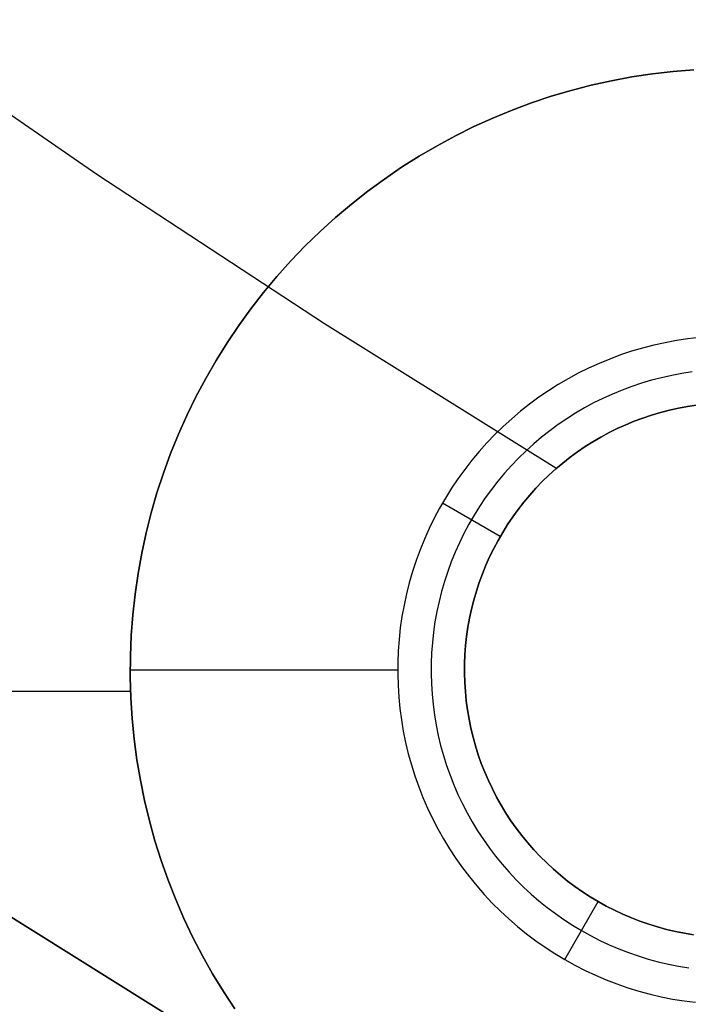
# Model space of a CAD drawing. Header units: millimetres. Extents: x 8926 to 10090, y -5004 to -3986.
# Tile 6 of 256: x 9455 to 9460, y -4436 to -4429. Entities that reach past the tile are written whole.
import ezdxf

# ---------------------------------------------------------------- set-up
doc = ezdxf.new("R2010")
doc.units = ezdxf.units.MM
doc.layers.add('BLANCO METALICO', color=7, linetype='Continuous', true_color=0xededed)

msp = doc.modelspace()

# ---------------------------------------------------------------- linework, layer by layer
at = {"layer": 'BLANCO METALICO'}
for p, q in [((9455.8044, -4429.9051, 239.5324), (9454.1266, -4428.7471, 239.5324)), ((9459.9612, -4429.152, 226.5324), (9459.8076, -4429.1752, 226.5324)), ((9459.8076, -4429.1752, 236.5324), (9459.9612, -4429.152, 236.5324)), ((9459.9612, -4429.152, 231.5324), (9459.8076, -4429.1752, 231.5324)), ((9460.1156, -4429.1342, 226.5324), (9459.9612, -4429.152, 226.5324)), ((9459.9612, -4429.152, 236.5324), (9460.1156, -4429.1342, 236.5324)), ((9460.1156, -4429.1342, 231.5324), (9459.9612, -4429.152, 231.5324)), ((9460.2704, -4429.1217, 226.5324), (9460.1156, -4429.1342, 226.5324)), ((9460.1156, -4429.1342, 236.5324), (9460.2704, -4429.1217, 236.5324)), ((9460.2704, -4429.1217, 231.5324), (9460.1156, -4429.1342, 231.5324)), ((9459.5033, -4429.2373, 226.5324), (9459.3529, -4429.2762, 226.5324)), ((9459.3529, -4429.2762, 236.5324), (9459.5033, -4429.2373, 236.5324)), ((9459.5033, -4429.2373, 231.5324), (9459.3529, -4429.2762, 231.5324)), ((9459.6549, -4429.2036, 226.5324), (9459.5033, -4429.2373, 226.5324)), ((9459.5033, -4429.2373, 236.5324), (9459.6549, -4429.2036, 236.5324)), ((9459.6549, -4429.2036, 231.5324), (9459.5033, -4429.2373, 231.5324)), ((9459.8076, -4429.1752, 226.5324), (9459.6549, -4429.2036, 226.5324)), ((9459.6549, -4429.2036, 236.5324), (9459.8076, -4429.1752, 236.5324)), ((9459.8076, -4429.1752, 231.5324), (9459.6549, -4429.2036, 231.5324)), ((9459.3529, -4429.2762, 226.5324), (9459.2039, -4429.3203, 226.5324)), ((9459.2039, -4429.3203, 236.5324), (9459.3529, -4429.2762, 236.5324)), ((9459.3529, -4429.2762, 231.5324), (9459.2039, -4429.3203, 231.5324)), ((9459.0566, -4429.3695, 226.5324), (9458.911, -4429.4237, 226.5324)), ((9458.911, -4429.4237, 236.5324), (9459.0566, -4429.3695, 236.5324)), ((9459.0566, -4429.3695, 231.5324), (9458.911, -4429.4237, 231.5324)), ((9459.2039, -4429.3203, 226.5324), (9459.0566, -4429.3695, 226.5324)), ((9459.0566, -4429.3695, 236.5324), (9459.2039, -4429.3203, 236.5324)), ((9459.2039, -4429.3203, 231.5324), (9459.0566, -4429.3695, 231.5324)), ((9458.911, -4429.4237, 226.5324), (9458.7674, -4429.483, 226.5324)), ((9458.7674, -4429.483, 236.5324), (9458.911, -4429.4237, 236.5324)), ((9458.911, -4429.4237, 231.5324), (9458.7674, -4429.483, 231.5324)), ((9458.7674, -4429.483, 226.5324), (9458.6259, -4429.5471, 226.5324)), ((9458.6259, -4429.5471, 236.5324), (9458.7674, -4429.483, 236.5324)), ((9458.7674, -4429.483, 231.5324), (9458.6259, -4429.5471, 231.5324)), ((9458.6259, -4429.5471, 226.5324), (9458.4867, -4429.6161, 226.5324)), ((9458.4867, -4429.6161, 236.5324), (9458.6259, -4429.5471, 236.5324)), ((9458.6259, -4429.5471, 231.5324), (9458.4867, -4429.6161, 231.5324)), ((9458.4867, -4429.6161, 226.5324), (9458.35, -4429.6899, 226.5324)), ((9458.35, -4429.6899, 236.5324), (9458.4867, -4429.6161, 236.5324)), ((9458.4867, -4429.6161, 231.5324), (9458.35, -4429.6899, 231.5324)), ((9458.35, -4429.6899, 226.5324), (9458.2159, -4429.7684, 226.5324)), ((9458.2159, -4429.7684, 236.5324), (9458.35, -4429.6899, 236.5324)), ((9458.35, -4429.6899, 231.5324), (9458.2159, -4429.7684, 231.5324)), ((9458.2159, -4429.7684, 226.5324), (9458.0846, -4429.8514, 226.5324)), ((9458.0846, -4429.8514, 236.5324), (9458.2159, -4429.7684, 236.5324)), ((9458.2159, -4429.7684, 231.5324), (9458.0846, -4429.8514, 231.5324)), ((9458.0846, -4429.8514, 226.5324), (9457.9563, -4429.9389, 226.5324)), ((9457.9563, -4429.9389, 236.5324), (9458.0846, -4429.8514, 236.5324)), ((9458.0846, -4429.8514, 231.5324), (9457.9563, -4429.9389, 231.5324)), ((9457.509, -4431.0234, 239.5324), (9455.8044, -4429.9051, 239.5324)), ((9457.9563, -4429.9389, 226.5324), (9457.831, -4430.0308, 226.5324)), ((9457.831, -4430.0308, 236.5324), (9457.9563, -4429.9389, 236.5324)), ((9457.9563, -4429.9389, 231.5324), (9457.831, -4430.0308, 231.5324)), ((9457.831, -4430.0308, 226.5324), (9457.709, -4430.1269, 226.5324)), ((9457.709, -4430.1269, 236.5324), (9457.831, -4430.0308, 236.5324)), ((9457.831, -4430.0308, 231.5324), (9457.709, -4430.1269, 231.5324)), ((9457.709, -4430.1269, 226.5324), (9457.5904, -4430.2272, 226.5324)), ((9457.5904, -4430.2272, 236.5324), (9457.709, -4430.1269, 236.5324)), ((9457.709, -4430.1269, 231.5324), (9457.5904, -4430.2272, 231.5324)), ((9457.5904, -4430.2272, 226.5324), (9457.4753, -4430.3316, 226.5324)), ((9457.4753, -4430.3316, 236.5324), (9457.5904, -4430.2272, 236.5324)), ((9457.5904, -4430.2272, 231.5324), (9457.4753, -4430.3316, 231.5324)), ((9457.4753, -4430.3316, 226.5324), (9457.3639, -4430.4398, 226.5324)), ((9457.3639, -4430.4398, 236.5324), (9457.4753, -4430.3316, 236.5324)), ((9457.4753, -4430.3316, 231.5324), (9457.3639, -4430.4398, 231.5324)), ((9457.3639, -4430.4398, 226.5324), (9457.2563, -4430.5519, 226.5324)), ((9457.2563, -4430.5519, 236.5324), (9457.3639, -4430.4398, 236.5324)), ((9457.3639, -4430.4398, 231.5324), (9457.2563, -4430.5519, 231.5324)), ((9457.2563, -4430.5519, 226.5324), (9457.1526, -4430.6676, 226.5324)), ((9457.1526, -4430.6676, 236.5324), (9457.2563, -4430.5519, 236.5324)), ((9457.2563, -4430.5519, 231.5324), (9457.1526, -4430.6676, 231.5324)), ((9457.1526, -4430.6676, 226.5324), (9457.053, -4430.7868, 226.5324)), ((9457.053, -4430.7868, 236.5324), (9457.1526, -4430.6676, 236.5324)), ((9457.1526, -4430.6676, 231.5324), (9457.053, -4430.7868, 231.5324)), ((9457.053, -4430.7868, 226.5324), (9456.9575, -4430.9093, 226.5324)), ((9456.9575, -4430.9093, 236.5324), (9457.053, -4430.7868, 236.5324)), ((9457.053, -4430.7868, 231.5324), (9456.9575, -4430.9093, 231.5324)), ((9456.9575, -4430.9093, 226.5324), (9456.8664, -4431.0351, 226.5324)), ((9456.8664, -4431.0351, 236.5324), (9456.9575, -4430.9093, 236.5324)), ((9456.9575, -4430.9093, 231.5324), (9456.8664, -4431.0351, 231.5324)), ((9456.8664, -4431.0351, 226.5324), (9456.7796, -4431.164, 226.5324)), ((9456.7796, -4431.164, 236.5324), (9456.8664, -4431.0351, 236.5324)), ((9456.8664, -4431.0351, 231.5324), (9456.7796, -4431.164, 231.5324)), ((9459.2393, -4432.1013, 239.5324), (9457.509, -4431.0234, 239.5324)), ((9460.1398, -4431.1474, 226.5324), (9460.055, -4431.1632, 226.5324)), ((9460.2251, -4431.1345, 226.5324), (9460.1398, -4431.1474, 226.5324)), ((9460.3109, -4431.1246, 226.5324), (9460.2251, -4431.1345, 226.5324)), ((9456.7796, -4431.164, 226.5324), (9456.6973, -4431.2957, 226.5324)), ((9456.6973, -4431.2957, 236.5324), (9456.7796, -4431.164, 236.5324)), ((9456.7796, -4431.164, 231.5324), (9456.6973, -4431.2957, 231.5324)), ((9459.8044, -4431.228, 226.5324), (9459.7225, -4431.2553, 226.5324)), ((9459.8872, -4431.2035, 226.5324), (9459.8044, -4431.228, 226.5324)), ((9459.9707, -4431.1819, 226.5324), (9459.8872, -4431.2035, 226.5324)), ((9460.055, -4431.1632, 226.5324), (9459.9707, -4431.1819, 226.5324)), ((9456.6973, -4431.2957, 226.5324), (9456.6197, -4431.4303, 226.5324)), ((9456.6197, -4431.4303, 236.5324), (9456.6973, -4431.2957, 236.5324)), ((9456.6973, -4431.2957, 231.5324), (9456.6197, -4431.4303, 231.5324)), ((9459.6417, -4431.2855, 226.5324), (9459.5619, -4431.3184, 226.5324)), ((9459.7225, -4431.2553, 226.5324), (9459.6417, -4431.2855, 226.5324)), ((9456.6579, -4431.3627, 236.5324), (9456.6579, -4431.3627, 226.5324)), ((9459.4833, -4431.354, 226.5324), (9459.406, -4431.3924, 226.5324)), ((9459.5619, -4431.3184, 226.5324), (9459.4833, -4431.354, 226.5324)), ((9456.6197, -4431.4303, 226.5324), (9456.5467, -4431.5674, 226.5324)), ((9456.5467, -4431.5674, 236.5324), (9456.6197, -4431.4303, 236.5324)), ((9456.6197, -4431.4303, 231.5324), (9456.5467, -4431.5674, 231.5324)), ((9459.33, -4431.4334, 226.5324), (9459.2555, -4431.4769, 226.5324)), ((9459.406, -4431.3924, 226.5324), (9459.33, -4431.4334, 226.5324)), ((9459.9539, -4431.4444, 226.7824), (9459.8795, -4431.4665, 226.7824)), ((9460.0291, -4431.425, 226.7824), (9459.9539, -4431.4444, 226.7824)), ((9460.105, -4431.4081, 226.7824), (9460.0291, -4431.425, 226.7824)), ((9460.1813, -4431.3939, 226.7824), (9460.105, -4431.4081, 226.7824)), ((9460.2581, -4431.3823, 226.7824), (9460.1813, -4431.3939, 226.7824)), ((9459.1826, -4431.5231, 226.5324), (9459.1113, -4431.5717, 226.5324)), ((9459.2555, -4431.4769, 226.5324), (9459.1826, -4431.5231, 226.5324)), ((9459.733, -4431.5182, 226.7824), (9459.6612, -4431.5478, 226.7824)), ((9459.8058, -4431.4911, 226.7824), (9459.733, -4431.5182, 226.7824)), ((9459.8795, -4431.4665, 226.7824), (9459.8058, -4431.4911, 226.7824)), ((9456.5467, -4431.5674, 226.5324), (9456.4785, -4431.707, 226.5324)), ((9456.4785, -4431.707, 236.5324), (9456.5467, -4431.5674, 236.5324)), ((9456.5467, -4431.5674, 231.5324), (9456.4785, -4431.707, 231.5324)), ((9459.1113, -4431.5717, 226.5324), (9459.0417, -4431.6227, 226.5324)), ((9459.5905, -4431.5799, 226.7824), (9459.5209, -4431.6144, 226.7824)), ((9459.6612, -4431.5478, 226.7824), (9459.5905, -4431.5799, 226.7824)), ((9459.0417, -4431.6227, 226.5324), (9458.9739, -4431.6761, 226.5324)), ((9459.4525, -4431.6513, 226.7824), (9459.3855, -4431.6905, 226.7824)), ((9459.5209, -4431.6144, 226.7824), (9459.4525, -4431.6513, 226.7824)), ((9460.0876, -4431.668, 239.5324), (9460.0207, -4431.6853, 239.5324)), ((9460.0207, -4431.6853, 227.0324), (9460.0876, -4431.668, 227.0324)), ((9460.0207, -4431.6853, 235.1291), (9460.0876, -4431.668, 235.1291)), ((9460.155, -4431.6531, 239.5324), (9460.0876, -4431.668, 239.5324)), ((9460.0876, -4431.668, 227.0324), (9460.155, -4431.6531, 227.0324)), ((9460.0876, -4431.668, 235.1291), (9460.155, -4431.6531, 235.1291)), ((9460.2229, -4431.6404, 239.5324), (9460.155, -4431.6531, 239.5324)), ((9460.155, -4431.6531, 227.0324), (9460.2229, -4431.6404, 227.0324)), ((9460.155, -4431.6531, 235.1291), (9460.2229, -4431.6404, 235.1291)), ((9460.2911, -4431.6301, 239.5324), (9460.2229, -4431.6404, 239.5324)), ((9460.2229, -4431.6404, 227.0324), (9460.2911, -4431.6301, 227.0324)), ((9460.2229, -4431.6404, 235.1291), (9460.2911, -4431.6301, 235.1291)), ((9456.4785, -4431.707, 226.5324), (9456.4151, -4431.8488, 226.5324)), ((9456.4151, -4431.8488, 236.5324), (9456.4785, -4431.707, 236.5324)), ((9456.4785, -4431.707, 231.5324), (9456.4151, -4431.8488, 231.5324)), ((9458.908, -4431.7319, 226.5324), (9458.8441, -4431.7898, 226.5324)), ((9458.9739, -4431.6761, 226.5324), (9458.908, -4431.7319, 226.5324)), ((9459.3198, -4431.732, 226.7824), (9459.2557, -4431.7758, 226.7824)), ((9459.3855, -4431.6905, 226.7824), (9459.3198, -4431.732, 226.7824)), ((9459.889, -4431.7268, 239.5324), (9459.8243, -4431.7509, 239.5324)), ((9459.8243, -4431.7509, 227.0324), (9459.889, -4431.7268, 227.0324)), ((9459.8243, -4431.7509, 235.1291), (9459.889, -4431.7268, 235.1291)), ((9459.9545, -4431.7049, 239.5324), (9459.889, -4431.7268, 239.5324)), ((9459.889, -4431.7268, 227.0324), (9459.9545, -4431.7049, 227.0324)), ((9459.889, -4431.7268, 235.1291), (9459.9545, -4431.7049, 235.1291)), ((9460.0207, -4431.6853, 239.5324), (9459.9545, -4431.7049, 239.5324)), ((9459.9545, -4431.7049, 227.0324), (9460.0207, -4431.6853, 227.0324)), ((9459.9545, -4431.7049, 235.1291), (9460.0207, -4431.6853, 235.1291)), ((9458.8441, -4431.7898, 226.5324), (9458.7822, -4431.85, 226.5324)), ((9459.2557, -4431.7758, 226.7824), (9459.193, -4431.8217, 226.7824)), ((9459.6976, -4431.8058, 239.5324), (9459.6358, -4431.8364, 239.5324)), ((9459.6358, -4431.8364, 227.0324), (9459.6976, -4431.8058, 227.0324)), ((9459.6358, -4431.8364, 235.1291), (9459.6976, -4431.8058, 235.1291)), ((9459.7605, -4431.7772, 239.5324), (9459.6976, -4431.8058, 239.5324)), ((9459.6976, -4431.8058, 227.0324), (9459.7605, -4431.7772, 227.0324)), ((9459.6976, -4431.8058, 235.1291), (9459.7605, -4431.7772, 235.1291)), ((9459.8243, -4431.7509, 239.5324), (9459.7605, -4431.7772, 239.5324)), ((9459.7605, -4431.7772, 227.0324), (9459.8243, -4431.7509, 227.0324)), ((9459.7605, -4431.7772, 235.1291), (9459.8243, -4431.7509, 235.1291)), ((9456.4151, -4431.8488, 226.5324), (9456.3567, -4431.9927, 226.5324)), ((9456.3567, -4431.9927, 236.5324), (9456.4151, -4431.8488, 236.5324)), ((9456.4151, -4431.8488, 231.5324), (9456.3567, -4431.9927, 231.5324)), ((9458.7822, -4431.85, 226.5324), (9458.7224, -4431.9122, 226.5324)), ((9459.132, -4431.8698, 226.7824), (9459.0727, -4431.9199, 226.7824)), ((9459.193, -4431.8217, 226.7824), (9459.132, -4431.8698, 226.7824)), ((9459.575, -4431.8692, 239.5324), (9459.5154, -4431.9041, 239.5324)), ((9459.5154, -4431.9041, 227.0324), (9459.575, -4431.8692, 227.0324)), ((9459.5154, -4431.9041, 235.1291), (9459.575, -4431.8692, 235.1291)), ((9459.6358, -4431.8364, 239.5324), (9459.575, -4431.8692, 239.5324)), ((9459.575, -4431.8692, 227.0324), (9459.6358, -4431.8364, 227.0324)), ((9459.575, -4431.8692, 235.1291), (9459.6358, -4431.8364, 235.1291)), ((9458.7224, -4431.9122, 226.5324), (9458.6648, -4431.9765, 226.5324)), ((9459.0727, -4431.9199, 226.7824), (9459.0152, -4431.9721, 226.7824)), ((9459.4571, -4431.941, 239.5324), (9459.4, -4431.9799, 239.5324)), ((9459.4, -4431.9799, 227.0324), (9459.4571, -4431.941, 227.0324)), ((9459.4, -4431.9799, 235.1291), (9459.4571, -4431.941, 235.1291)), ((9459.5154, -4431.9041, 239.5324), (9459.4571, -4431.941, 239.5324)), ((9459.4571, -4431.941, 227.0324), (9459.5154, -4431.9041, 227.0324)), ((9459.4571, -4431.941, 235.1291), (9459.5154, -4431.9041, 235.1291)), ((9456.3567, -4431.9927, 226.5324), (9456.3033, -4432.1386, 226.5324)), ((9456.3033, -4432.1386, 236.5324), (9456.3567, -4431.9927, 236.5324)), ((9456.3567, -4431.9927, 231.5324), (9456.3033, -4432.1386, 231.5324)), ((9458.6648, -4431.9765, 226.5324), (9458.6094, -4432.0427, 226.5324)), ((9458.9595, -4432.0262, 226.7824), (9458.9057, -4432.0823, 226.7824)), ((9459.0152, -4431.9721, 226.7824), (9458.9595, -4432.0262, 226.7824)), ((9459.3444, -4432.0207, 239.5324), (9459.2901, -4432.0634, 239.5324)), ((9459.2901, -4432.0634, 227.0324), (9459.3444, -4432.0207, 227.0324)), ((9459.2901, -4432.0634, 235.1291), (9459.3444, -4432.0207, 235.1291)), ((9459.4, -4431.9799, 239.5324), (9459.3444, -4432.0207, 239.5324)), ((9459.3444, -4432.0207, 227.0324), (9459.4, -4431.9799, 227.0324)), ((9459.3444, -4432.0207, 235.1291), (9459.4, -4431.9799, 235.1291)), ((9458.5564, -4432.1108, 226.5324), (9458.5058, -4432.1807, 226.5324)), ((9458.6094, -4432.0427, 226.5324), (9458.5564, -4432.1108, 226.5324)), ((9458.9057, -4432.0823, 226.7824), (9458.8538, -4432.1401, 226.7824)), ((9459.2374, -4432.108, 239.5324), (9459.1863, -4432.1544, 239.5324)), ((9459.1863, -4432.1544, 227.0324), (9459.2374, -4432.108, 227.0324)), ((9459.1863, -4432.1544, 235.1291), (9459.2374, -4432.108, 235.1291)), ((9459.2901, -4432.0634, 239.5324), (9459.2374, -4432.108, 239.5324)), ((9459.2374, -4432.108, 227.0324), (9459.2901, -4432.0634, 227.0324)), ((9459.2374, -4432.108, 235.1291), (9459.2901, -4432.0634, 235.1291)), ((9456.3033, -4432.1386, 226.5324), (9456.2549, -4432.2863, 226.5324)), ((9456.2549, -4432.2863, 236.5324), (9456.3033, -4432.1386, 236.5324)), ((9456.3033, -4432.1386, 231.5324), (9456.2549, -4432.2863, 231.5324)), ((9458.5058, -4432.1807, 226.5324), (9458.4576, -4432.2523, 226.5324)), ((9458.8538, -4432.1401, 226.7824), (9458.804, -4432.1997, 226.7824)), ((9459.1863, -4432.1544, 239.5324), (9459.1368, -4432.2025, 239.5324)), ((9459.1368, -4432.2025, 227.0324), (9459.1863, -4432.1544, 227.0324)), ((9459.1368, -4432.2025, 235.1291), (9459.1863, -4432.1544, 235.1291)), ((9458.4576, -4432.2523, 226.5324), (9458.4119, -4432.3255, 226.5324)), ((9458.804, -4432.1997, 226.7824), (9458.7563, -4432.261, 226.7824)), ((9459.0889, -4432.2523, 239.5324), (9459.0428, -4432.3037, 239.5324)), ((9459.0428, -4432.3037, 227.0324), (9459.0889, -4432.2523, 227.0324)), ((9459.0428, -4432.3037, 235.1291), (9459.0889, -4432.2523, 235.1291)), ((9459.1368, -4432.2025, 239.5324), (9459.0889, -4432.2523, 239.5324)), ((9459.0889, -4432.2523, 227.0324), (9459.1368, -4432.2025, 227.0324)), ((9459.0889, -4432.2523, 235.1291), (9459.1368, -4432.2025, 235.1291)), ((9456.2549, -4432.2863, 226.5324), (9456.2117, -4432.4355, 226.5324)), ((9456.2117, -4432.4355, 236.5324), (9456.2549, -4432.2863, 236.5324)), ((9456.2549, -4432.2863, 231.5324), (9456.2117, -4432.4355, 231.5324)), ((9458.4119, -4432.3255, 226.5324), (9458.3687, -4432.4002, 226.5324)), ((9458.7107, -4432.3239, 226.7824), (9458.6673, -4432.3883, 226.7824)), ((9458.7563, -4432.261, 226.7824), (9458.7107, -4432.3239, 226.7824)), ((9459.0428, -4432.3037, 239.5324), (9458.9986, -4432.3567, 239.5324)), ((9458.9986, -4432.3567, 227.0324), (9459.0428, -4432.3037, 227.0324)), ((9458.9986, -4432.3567, 235.1291), (9459.0428, -4432.3037, 235.1291)), ((9458.3687, -4432.4002, 226.5324), (9458.3282, -4432.4764, 226.5324)), ((9458.823, -4432.6127, 227.0324), (9458.39, -4432.3627, 226.5324)), ((9458.6673, -4432.3883, 226.7824), (9458.6262, -4432.4542, 226.7824)), ((9458.9986, -4432.3567, 239.5324), (9458.9561, -4432.4112, 239.5324)), ((9458.9561, -4432.4112, 227.0324), (9458.9986, -4432.3567, 227.0324)), ((9458.9561, -4432.4112, 235.1291), (9458.9986, -4432.3567, 235.1291)), ((9456.2117, -4432.4355, 226.5324), (9456.1737, -4432.5861, 226.5324)), ((9456.1737, -4432.5861, 236.5324), (9456.2117, -4432.4355, 236.5324)), ((9456.2117, -4432.4355, 231.5324), (9456.1737, -4432.5861, 231.5324)), ((9458.3282, -4432.4764, 226.5324), (9458.2903, -4432.5539, 226.5324)), ((9458.6262, -4432.4542, 226.7824), (9458.5873, -4432.5215, 226.7824)), ((9458.9156, -4432.4671, 239.5324), (9458.8771, -4432.5243, 239.5324)), ((9458.8771, -4432.5243, 227.0324), (9458.9156, -4432.4671, 227.0324)), ((9458.8771, -4432.5243, 235.1291), (9458.9156, -4432.4671, 235.1291)), ((9458.9561, -4432.4112, 239.5324), (9458.9156, -4432.4671, 239.5324)), ((9458.9156, -4432.4671, 227.0324), (9458.9561, -4432.4112, 227.0324)), ((9458.9156, -4432.4671, 235.1291), (9458.9561, -4432.4112, 235.1291)), ((9458.2903, -4432.5539, 226.5324), (9458.2551, -4432.6327, 226.5324)), ((9458.5873, -4432.5215, 226.7824), (9458.5508, -4432.59, 226.7824)), ((9458.8771, -4432.5243, 239.5324), (9458.8405, -4432.5829, 239.5324)), ((9458.8405, -4432.5829, 227.0324), (9458.8771, -4432.5243, 227.0324)), ((9458.8405, -4432.5829, 235.1291), (9458.8771, -4432.5243, 235.1291)), ((9456.1737, -4432.5861, 226.5324), (9456.1409, -4432.7379, 226.5324)), ((9456.1409, -4432.7379, 236.5324), (9456.1737, -4432.5861, 236.5324)), ((9456.1737, -4432.5861, 231.5324), (9456.1409, -4432.7379, 231.5324)), ((9458.5508, -4432.59, 226.7824), (9458.5167, -4432.6598, 226.7824)), ((9458.8405, -4432.5829, 239.5324), (9458.806, -4432.6427, 239.5324)), ((9458.806, -4432.6427, 227.0324), (9458.8405, -4432.5829, 227.0324)), ((9458.806, -4432.6427, 235.1291), (9458.8405, -4432.5829, 235.1291)), ((9458.823, -4432.6127, 227.0324), (9458.823, -4432.6127, 239.5324)), ((9458.2551, -4432.6327, 226.5324), (9458.2226, -4432.7127, 226.5324)), ((9458.5167, -4432.6598, 226.7824), (9458.4851, -4432.7307, 226.7824)), ((9458.806, -4432.6427, 239.5324), (9458.7735, -4432.7036, 239.5324)), ((9458.7735, -4432.7036, 227.0324), (9458.806, -4432.6427, 227.0324)), ((9458.7735, -4432.7036, 235.1291), (9458.806, -4432.6427, 235.1291)), ((9456.1409, -4432.7379, 226.5324), (9456.1133, -4432.8908, 226.5324)), ((9456.1133, -4432.8908, 236.5324), (9456.1409, -4432.7379, 236.5324)), ((9456.1409, -4432.7379, 231.5324), (9456.1133, -4432.8908, 231.5324)), ((9458.2226, -4432.7127, 226.5324), (9458.193, -4432.7937, 226.5324)), ((9458.4851, -4432.7307, 226.7824), (9458.4559, -4432.8027, 226.7824)), ((9458.7432, -4432.7657, 239.5324), (9458.7151, -4432.8287, 239.5324)), ((9458.7151, -4432.8287, 227.0324), (9458.7432, -4432.7657, 227.0324)), ((9458.7151, -4432.8287, 235.1291), (9458.7432, -4432.7657, 235.1291)), ((9458.7735, -4432.7036, 239.5324), (9458.7432, -4432.7657, 239.5324)), ((9458.7432, -4432.7657, 227.0324), (9458.7735, -4432.7036, 227.0324)), ((9458.7432, -4432.7657, 235.1291), (9458.7735, -4432.7036, 235.1291)), ((9458.193, -4432.7937, 226.5324), (9458.1661, -4432.8758, 226.5324)), ((9458.4559, -4432.8027, 226.7824), (9458.4292, -4432.8756, 226.7824)), ((9458.7151, -4432.8287, 239.5324), (9458.6891, -4432.8927, 239.5324)), ((9458.6891, -4432.8927, 227.0324), (9458.7151, -4432.8287, 227.0324)), ((9458.6891, -4432.8927, 235.1291), (9458.7151, -4432.8287, 235.1291)), ((9456.1133, -4432.8908, 226.5324), (9456.091, -4433.0445, 226.5324)), ((9456.091, -4433.0445, 236.5324), (9456.1133, -4432.8908, 236.5324)), ((9456.1133, -4432.8908, 231.5324), (9456.091, -4433.0445, 231.5324)), ((9458.1661, -4432.8758, 226.5324), (9458.1421, -4432.9587, 226.5324)), ((9458.4292, -4432.8756, 226.7824), (9458.405, -4432.9495, 226.7824)), ((9458.6891, -4432.8927, 239.5324), (9458.6654, -4432.9575, 239.5324)), ((9458.6654, -4432.9575, 227.0324), (9458.6891, -4432.8927, 227.0324)), ((9458.6654, -4432.9575, 235.1291), (9458.6891, -4432.8927, 235.1291)), ((9458.1421, -4432.9587, 226.5324), (9458.1209, -4433.0423, 226.5324)), ((9458.405, -4432.9495, 226.7824), (9458.3834, -4433.0241, 226.7824)), ((9458.6654, -4432.9575, 239.5324), (9458.6439, -4433.0231, 239.5324)), ((9458.6439, -4433.0231, 227.0324), (9458.6654, -4432.9575, 227.0324)), ((9458.6439, -4433.0231, 235.1291), (9458.6654, -4432.9575, 235.1291)), ((9456.091, -4433.0445, 226.5324), (9456.0741, -4433.199, 226.5324)), ((9456.0741, -4433.199, 236.5324), (9456.091, -4433.0445, 236.5324)), ((9456.091, -4433.0445, 231.5324), (9456.0741, -4433.199, 231.5324)), ((9458.1209, -4433.0423, 226.5324), (9458.1027, -4433.1267, 226.5324)), ((9458.3834, -4433.0241, 226.7824), (9458.3644, -4433.0994, 226.7824)), ((9458.6439, -4433.0231, 239.5324), (9458.6247, -4433.0895, 239.5324)), ((9458.6247, -4433.0895, 227.0324), (9458.6439, -4433.0231, 227.0324)), ((9458.6247, -4433.0895, 235.1291), (9458.6439, -4433.0231, 235.1291)), ((9458.1027, -4433.1267, 226.5324), (9458.0874, -4433.2116, 226.5324)), ((9458.3644, -4433.0994, 226.7824), (9458.3479, -4433.1753, 226.7824)), ((9458.6247, -4433.0895, 239.5324), (9458.6078, -4433.1564, 239.5324)), ((9458.6078, -4433.1564, 227.0324), (9458.6247, -4433.0895, 227.0324)), ((9458.6078, -4433.1564, 235.1291), (9458.6247, -4433.0895, 235.1291)), ((9456.0741, -4433.199, 226.5324), (9456.0625, -4433.3539, 226.5324)), ((9456.0625, -4433.3539, 236.5324), (9456.0741, -4433.199, 236.5324)), ((9456.0741, -4433.199, 231.5324), (9456.0625, -4433.3539, 231.5324)), ((9458.0874, -4433.2116, 226.5324), (9458.075, -4433.297, 226.5324)), ((9458.3479, -4433.1753, 226.7824), (9458.3342, -4433.2517, 226.7824)), ((9458.6078, -4433.1564, 239.5324), (9458.5932, -4433.2239, 239.5324)), ((9458.5932, -4433.2239, 227.0324), (9458.6078, -4433.1564, 227.0324)), ((9458.5932, -4433.2239, 235.1291), (9458.6078, -4433.1564, 235.1291)), ((9458.3342, -4433.2517, 226.7824), (9458.323, -4433.3286, 226.7824)), ((9458.5932, -4433.2239, 239.5324), (9458.5809, -4433.2918, 239.5324)), ((9458.5809, -4433.2918, 227.0324), (9458.5932, -4433.2239, 227.0324)), ((9458.5809, -4433.2918, 235.1291), (9458.5932, -4433.2239, 235.1291)), ((9456.0625, -4433.3539, 226.5324), (9456.0562, -4433.5091, 226.5324)), ((9456.0562, -4433.5091, 236.5324), (9456.0625, -4433.3539, 236.5324)), ((9456.0625, -4433.3539, 231.5324), (9456.0562, -4433.5091, 231.5324)), ((9458.075, -4433.297, 226.5324), (9458.0656, -4433.3828, 226.5324)), ((9458.323, -4433.3286, 226.7824), (9458.3146, -4433.4058, 226.7824)), ((9458.571, -4433.3602, 239.5324), (9458.5635, -4433.4288, 239.5324)), ((9458.5635, -4433.4288, 227.0324), (9458.571, -4433.3602, 227.0324)), ((9458.5635, -4433.4288, 235.1291), (9458.571, -4433.3602, 235.1291)), ((9458.5809, -4433.2918, 239.5324), (9458.571, -4433.3602, 239.5324)), ((9458.571, -4433.3602, 227.0324), (9458.5809, -4433.2918, 227.0324)), ((9458.571, -4433.3602, 235.1291), (9458.5809, -4433.2918, 235.1291)), ((9458.0656, -4433.3828, 226.5324), (9458.0592, -4433.4689, 226.5324)), ((9458.3146, -4433.4058, 226.7824), (9458.3088, -4433.4833, 226.7824)), ((9458.5635, -4433.4288, 239.5324), (9458.5583, -4433.4976, 239.5324)), ((9458.5583, -4433.4976, 227.0324), (9458.5635, -4433.4288, 227.0324)), ((9458.5583, -4433.4976, 235.1291), (9458.5635, -4433.4288, 235.1291)), ((9456.0562, -4433.5091, 226.5324), (9456.0553, -4433.6644, 226.5324)), ((9456.0553, -4433.6644, 236.5324), (9456.0562, -4433.5091, 236.5324)), ((9456.0562, -4433.5091, 231.5324), (9456.0553, -4433.6644, 231.5324)), ((9458.0592, -4433.4689, 226.5324), (9458.0557, -4433.5551, 226.5324)), ((9458.3088, -4433.4833, 226.7824), (9458.3056, -4433.5609, 226.7824)), ((9458.5583, -4433.4976, 239.5324), (9458.5556, -4433.5666, 239.5324)), ((9458.5556, -4433.5666, 227.0324), (9458.5583, -4433.4976, 227.0324)), ((9458.5556, -4433.5666, 235.1291), (9458.5583, -4433.4976, 235.1291)), ((9458.0557, -4433.5551, 226.5324), (9458.0552, -4433.6414, 226.5324)), ((9458.3056, -4433.5609, 226.7824), (9458.3052, -4433.6385, 226.7824)), ((9458.5556, -4433.5666, 239.5324), (9458.5552, -4433.6357, 239.5324)), ((9458.5552, -4433.6357, 227.0324), (9458.5556, -4433.5666, 227.0324)), ((9458.5552, -4433.6357, 235.1291), (9458.5556, -4433.5666, 235.1291)), ((9458.055, -4433.6127, 226.5324), (9456.055, -4433.6127, 226.5324)), ((9458.0552, -4433.6414, 226.5324), (9458.0577, -4433.7277, 226.5324)), ((9458.3052, -4433.6385, 226.7824), (9458.3074, -4433.7162, 226.7824)), ((9458.5552, -4433.6357, 239.5324), (9458.5571, -4433.7047, 239.5324)), ((9458.5571, -4433.7047, 227.0324), (9458.5552, -4433.6357, 227.0324)), ((9458.5571, -4433.7047, 235.1291), (9458.5552, -4433.6357, 235.1291)), ((9456.0553, -4433.6644, 226.5324), (9456.0598, -4433.8197, 226.5324)), ((9456.0598, -4433.8197, 236.5324), (9456.0553, -4433.6644, 236.5324)), ((9456.0553, -4433.6644, 231.5324), (9456.0598, -4433.8197, 231.5324)), ((9458.0577, -4433.7277, 226.5324), (9458.0631, -4433.8138, 226.5324)), ((9458.3074, -4433.7162, 226.7824), (9458.3123, -4433.7937, 226.7824)), ((9458.5571, -4433.7047, 239.5324), (9458.5615, -4433.7736, 239.5324)), ((9458.5615, -4433.7736, 227.0324), (9458.5571, -4433.7047, 227.0324)), ((9458.5615, -4433.7736, 235.1291), (9458.5571, -4433.7047, 235.1291)), ((9456.0579, -4433.7723, 236.5324), (9449.7224, -4433.7723, 236.5324)), ((9458.3123, -4433.7937, 226.7824), (9458.3199, -4433.871, 226.7824)), ((9458.5615, -4433.7736, 239.5324), (9458.5683, -4433.8423, 239.5324)), ((9458.5683, -4433.8423, 227.0324), (9458.5615, -4433.7736, 227.0324)), ((9458.5683, -4433.8423, 235.1291), (9458.5615, -4433.7736, 235.1291)), ((9456.0598, -4433.8197, 226.5324), (9456.0696, -4433.9748, 226.5324)), ((9456.0696, -4433.9748, 236.5324), (9456.0598, -4433.8197, 236.5324)), ((9456.0598, -4433.8197, 231.5324), (9456.0696, -4433.9748, 231.5324)), ((9458.0631, -4433.8138, 226.5324), (9458.0716, -4433.8997, 226.5324)), ((9458.3199, -4433.871, 226.7824), (9458.3302, -4433.948, 226.7824)), ((9458.5683, -4433.8423, 239.5324), (9458.5774, -4433.9107, 239.5324)), ((9458.5774, -4433.9107, 227.0324), (9458.5683, -4433.8423, 227.0324)), ((9458.5774, -4433.9107, 235.1291), (9458.5683, -4433.8423, 235.1291)), ((9458.0716, -4433.8997, 226.5324), (9458.0829, -4433.9853, 226.5324)), ((9458.3302, -4433.948, 226.7824), (9458.3431, -4434.0246, 226.7824)), ((9458.5774, -4433.9107, 239.5324), (9458.5888, -4433.9788, 239.5324)), ((9458.5888, -4433.9788, 227.0324), (9458.5774, -4433.9107, 227.0324)), ((9458.5888, -4433.9788, 235.1291), (9458.5774, -4433.9107, 235.1291)), ((9456.0696, -4433.9748, 226.5324), (9456.0848, -4434.1294, 226.5324)), ((9456.0848, -4434.1294, 236.5324), (9456.0696, -4433.9748, 236.5324)), ((9456.0696, -4433.9748, 231.5324), (9456.0848, -4434.1294, 231.5324)), ((9458.0829, -4433.9853, 226.5324), (9458.0973, -4434.0704, 226.5324)), ((9458.3431, -4434.0246, 226.7824), (9458.3586, -4434.1007, 226.7824)), ((9458.5888, -4433.9788, 239.5324), (9458.6026, -4434.0465, 239.5324)), ((9458.6026, -4434.0465, 227.0324), (9458.5888, -4433.9788, 227.0324)), ((9458.6026, -4434.0465, 235.1291), (9458.5888, -4433.9788, 235.1291)), ((9458.0973, -4434.0704, 226.5324), (9458.1145, -4434.1549, 226.5324)), ((9458.3586, -4434.1007, 226.7824), (9458.3767, -4434.1762, 226.7824)), ((9458.6026, -4434.0465, 239.5324), (9458.6188, -4434.1136, 239.5324)), ((9458.6188, -4434.1136, 227.0324), (9458.6026, -4434.0465, 227.0324)), ((9458.6188, -4434.1136, 235.1291), (9458.6026, -4434.0465, 235.1291)), ((9456.0848, -4434.1294, 226.5324), (9456.1053, -4434.2833, 226.5324)), ((9456.1053, -4434.2833, 236.5324), (9456.0848, -4434.1294, 236.5324)), ((9456.0848, -4434.1294, 231.5324), (9456.1053, -4434.2833, 231.5324)), ((9458.1145, -4434.1549, 226.5324), (9458.1347, -4434.2388, 226.5324)), ((9458.6188, -4434.1136, 239.5324), (9458.6372, -4434.1801, 239.5324)), ((9458.6372, -4434.1801, 227.0324), (9458.6188, -4434.1136, 227.0324)), ((9458.6372, -4434.1801, 235.1291), (9458.6188, -4434.1136, 235.1291)), ((9458.1347, -4434.2388, 226.5324), (9458.1578, -4434.322, 226.5324)), ((9458.3767, -4434.1762, 226.7824), (9458.3975, -4434.2511, 226.7824)), ((9458.6372, -4434.1801, 239.5324), (9458.658, -4434.246, 239.5324)), ((9458.658, -4434.246, 227.0324), (9458.6372, -4434.1801, 227.0324)), ((9458.658, -4434.246, 235.1291), (9458.6372, -4434.1801, 235.1291)), ((9458.658, -4434.246, 239.5324), (9458.6809, -4434.3111, 239.5324)), ((9458.6809, -4434.3111, 227.0324), (9458.658, -4434.246, 227.0324)), ((9458.6809, -4434.3111, 235.1291), (9458.658, -4434.246, 235.1291)), ((9456.1053, -4434.2833, 226.5324), (9456.1311, -4434.4365, 226.5324)), ((9456.1311, -4434.4365, 236.5324), (9456.1053, -4434.2833, 236.5324)), ((9456.1053, -4434.2833, 231.5324), (9456.1311, -4434.4365, 231.5324)), ((9458.1578, -4434.322, 226.5324), (9458.1837, -4434.4043, 226.5324)), ((9458.3975, -4434.2511, 226.7824), (9458.4208, -4434.3252, 226.7824)), ((9458.6809, -4434.3111, 239.5324), (9458.7062, -4434.3754, 239.5324)), ((9458.7062, -4434.3754, 227.0324), (9458.6809, -4434.3111, 227.0324)), ((9458.7062, -4434.3754, 235.1291), (9458.6809, -4434.3111, 235.1291)), ((9458.4208, -4434.3252, 226.7824), (9458.4467, -4434.3984, 226.7824)), ((9458.7062, -4434.3754, 239.5324), (9458.7336, -4434.4387, 239.5324)), ((9458.7336, -4434.4387, 227.0324), (9458.7062, -4434.3754, 227.0324)), ((9458.7336, -4434.4387, 235.1291), (9458.7062, -4434.3754, 235.1291)), ((9456.1311, -4434.4365, 226.5324), (9456.1622, -4434.5887, 226.5324)), ((9456.1622, -4434.5887, 236.5324), (9456.1311, -4434.4365, 236.5324)), ((9456.1311, -4434.4365, 231.5324), (9456.1622, -4434.5887, 231.5324)), ((9458.1837, -4434.4043, 226.5324), (9458.2124, -4434.4857, 226.5324)), ((9458.4467, -4434.3984, 226.7824), (9458.4751, -4434.4707, 226.7824)), ((9458.7336, -4434.4387, 239.5324), (9458.7632, -4434.5011, 239.5324)), ((9458.7632, -4434.5011, 227.0324), (9458.7336, -4434.4387, 227.0324)), ((9458.7632, -4434.5011, 235.1291), (9458.7336, -4434.4387, 235.1291)), ((9458.2124, -4434.4857, 226.5324), (9458.244, -4434.566, 226.5324)), ((9458.4751, -4434.4707, 226.7824), (9458.5059, -4434.542, 226.7824)), ((9458.5059, -4434.542, 226.7824), (9458.5392, -4434.6122, 226.7824)), ((9458.7632, -4434.5011, 239.5324), (9458.7949, -4434.5624, 239.5324)), ((9458.7949, -4434.5624, 227.0324), (9458.7632, -4434.5011, 227.0324)), ((9458.7949, -4434.5624, 235.1291), (9458.7632, -4434.5011, 235.1291)), ((9456.1622, -4434.5887, 226.5324), (9456.1985, -4434.7398, 226.5324)), ((9456.1985, -4434.7398, 236.5324), (9456.1622, -4434.5887, 236.5324)), ((9456.1622, -4434.5887, 231.5324), (9456.1985, -4434.7398, 231.5324)), ((9458.244, -4434.566, 226.5324), (9458.2782, -4434.6452, 226.5324)), ((9458.5392, -4434.6122, 226.7824), (9458.5749, -4434.6811, 226.7824)), ((9458.7949, -4434.5624, 239.5324), (9458.8288, -4434.6226, 239.5324)), ((9458.8288, -4434.6226, 227.0324), (9458.7949, -4434.5624, 227.0324)), ((9458.8288, -4434.6226, 235.1291), (9458.7949, -4434.5624, 235.1291)), ((9458.2782, -4434.6452, 226.5324), (9458.3152, -4434.7232, 226.5324)), ((9458.5749, -4434.6811, 226.7824), (9458.613, -4434.7488, 226.7824)), ((9458.8288, -4434.6226, 239.5324), (9458.8646, -4434.6816, 239.5324)), ((9458.8646, -4434.6816, 227.0324), (9458.8288, -4434.6226, 227.0324)), ((9458.8646, -4434.6816, 235.1291), (9458.8288, -4434.6226, 235.1291)), ((9458.8646, -4434.6816, 239.5324), (9458.9025, -4434.7393, 239.5324)), ((9458.9025, -4434.7393, 227.0324), (9458.8646, -4434.6816, 227.0324)), ((9458.9025, -4434.7393, 235.1291), (9458.8646, -4434.6816, 235.1291)), ((9456.1985, -4434.7398, 226.5324), (9456.24, -4434.8895, 226.5324)), ((9456.24, -4434.8895, 236.5324), (9456.1985, -4434.7398, 236.5324)), ((9456.1985, -4434.7398, 231.5324), (9456.24, -4434.8895, 231.5324)), ((9458.3152, -4434.7232, 226.5324), (9458.3549, -4434.7999, 226.5324)), ((9458.613, -4434.7488, 226.7824), (9458.6533, -4434.8152, 226.7824)), ((9458.9025, -4434.7393, 239.5324), (9458.9424, -4434.7957, 239.5324)), ((9458.9424, -4434.7957, 227.0324), (9458.9025, -4434.7393, 227.0324)), ((9458.9424, -4434.7957, 235.1291), (9458.9025, -4434.7393, 235.1291)), ((9458.3549, -4434.7999, 226.5324), (9458.3972, -4434.8751, 226.5324)), ((9458.6533, -4434.8152, 226.7824), (9458.696, -4434.8801, 226.7824)), ((9458.9424, -4434.7957, 239.5324), (9458.9842, -4434.8506, 239.5324)), ((9458.9842, -4434.8506, 227.0324), (9458.9424, -4434.7957, 227.0324)), ((9458.9842, -4434.8506, 235.1291), (9458.9424, -4434.7957, 235.1291)), ((9454.2651, -4434.8993, 242.0324), (9456.9822, -4436.597, 242.0324)), ((9456.9822, -4436.597, 239.5324), (9454.2651, -4434.8993, 239.5324)), ((9454.2651, -4434.8993, 240.7824), (9456.9822, -4436.597, 240.7824)), ((9456.24, -4434.8895, 226.5324), (9456.2866, -4435.0377, 226.5324)), ((9456.2866, -4435.0377, 236.5324), (9456.24, -4434.8895, 236.5324)), ((9456.24, -4434.8895, 231.5324), (9456.2866, -4435.0377, 231.5324)), ((9458.3972, -4434.8751, 226.5324), (9458.4421, -4434.9488, 226.5324)), ((9458.696, -4434.8801, 226.7824), (9458.7408, -4434.9435, 226.7824)), ((9458.9842, -4434.8506, 239.5324), (9459.0279, -4434.9041, 239.5324)), ((9459.0279, -4434.9041, 227.0324), (9458.9842, -4434.8506, 227.0324)), ((9459.0279, -4434.9041, 235.1291), (9458.9842, -4434.8506, 235.1291)), ((9459.0279, -4434.9041, 239.5324), (9459.0734, -4434.956, 239.5324)), ((9459.0734, -4434.956, 227.0324), (9459.0279, -4434.9041, 227.0324)), ((9459.0734, -4434.956, 235.1291), (9459.0279, -4434.9041, 235.1291)), ((9458.4421, -4434.9488, 226.5324), (9458.4894, -4435.021, 226.5324)), ((9458.7408, -4434.9435, 226.7824), (9458.7879, -4435.0054, 226.7824)), ((9459.0734, -4434.956, 239.5324), (9459.1206, -4435.0064, 239.5324)), ((9459.1206, -4435.0064, 227.0324), (9459.0734, -4434.956, 227.0324)), ((9459.1206, -4435.0064, 235.1291), (9459.0734, -4434.956, 235.1291)), ((9456.2866, -4435.0377, 226.5324), (9456.3383, -4435.1841, 226.5324)), ((9456.3383, -4435.1841, 236.5324), (9456.2866, -4435.0377, 236.5324)), ((9456.2866, -4435.0377, 231.5324), (9456.3383, -4435.1841, 231.5324)), ((9458.4894, -4435.021, 226.5324), (9458.5393, -4435.0914, 226.5324)), ((9458.7879, -4435.0054, 226.7824), (9458.837, -4435.0655, 226.7824)), ((9459.1206, -4435.0064, 239.5324), (9459.1696, -4435.0551, 239.5324)), ((9459.1696, -4435.0551, 227.0324), (9459.1206, -4435.0064, 227.0324)), ((9459.1696, -4435.0551, 235.1291), (9459.1206, -4435.0064, 235.1291)), ((9459.1696, -4435.0551, 239.5324), (9459.2202, -4435.102, 239.5324)), ((9459.2202, -4435.102, 227.0324), (9459.1696, -4435.0551, 227.0324)), ((9459.2202, -4435.102, 235.1291), (9459.1696, -4435.0551, 235.1291)), ((9458.5393, -4435.0914, 226.5324), (9458.5915, -4435.1601, 226.5324)), ((9458.837, -4435.0655, 226.7824), (9458.8882, -4435.124, 226.7824)), ((9458.8882, -4435.124, 226.7824), (9458.9413, -4435.1806, 226.7824)), ((9459.2202, -4435.102, 239.5324), (9459.2724, -4435.1472, 239.5324)), ((9459.2724, -4435.1472, 227.0324), (9459.2202, -4435.102, 227.0324)), ((9459.2724, -4435.1472, 235.1291), (9459.2202, -4435.102, 235.1291)), ((9456.3383, -4435.1841, 226.5324), (9456.3951, -4435.3287, 226.5324)), ((9456.3951, -4435.3287, 236.5324), (9456.3383, -4435.1841, 236.5324)), ((9456.3383, -4435.1841, 231.5324), (9456.3951, -4435.3287, 231.5324)), ((9458.5915, -4435.1601, 226.5324), (9458.6461, -4435.227, 226.5324)), ((9458.9413, -4435.1806, 226.7824), (9458.9964, -4435.2354, 226.7824)), ((9459.2724, -4435.1472, 239.5324), (9459.3261, -4435.1906, 239.5324)), ((9459.3261, -4435.1906, 227.0324), (9459.2724, -4435.1472, 227.0324)), ((9459.3261, -4435.1906, 235.1291), (9459.2724, -4435.1472, 235.1291)), ((9459.3261, -4435.1906, 239.5324), (9459.3813, -4435.232, 239.5324)), ((9459.3813, -4435.232, 227.0324), (9459.3261, -4435.1906, 227.0324)), ((9459.3813, -4435.232, 235.1291), (9459.3261, -4435.1906, 235.1291)), ((9458.6461, -4435.227, 226.5324), (9458.703, -4435.2919, 226.5324)), ((9458.9964, -4435.2354, 226.7824), (9459.0533, -4435.2882, 226.7824)), ((9459.3813, -4435.232, 239.5324), (9459.4379, -4435.2716, 239.5324)), ((9459.4379, -4435.2716, 227.0324), (9459.3813, -4435.232, 227.0324)), ((9459.4379, -4435.2716, 235.1291), (9459.3813, -4435.232, 235.1291)), ((9459.4379, -4435.2716, 239.5324), (9459.4958, -4435.3092, 239.5324)), ((9459.4958, -4435.3092, 227.0324), (9459.4379, -4435.2716, 227.0324)), ((9459.4958, -4435.3092, 235.1291), (9459.4379, -4435.2716, 235.1291)), ((9456.3951, -4435.3287, 226.5324), (9456.4568, -4435.4713, 226.5324)), ((9456.4568, -4435.4713, 236.5324), (9456.3951, -4435.3287, 236.5324)), ((9456.3951, -4435.3287, 231.5324), (9456.4568, -4435.4713, 231.5324)), ((9458.703, -4435.2919, 226.5324), (9458.762, -4435.3548, 226.5324)), ((9459.0533, -4435.2882, 226.7824), (9459.1121, -4435.339, 226.7824)), ((9459.1121, -4435.339, 226.7824), (9459.1725, -4435.3878, 226.7824)), ((9459.305, -4435.7777, 226.5324), (9459.555, -4435.3447, 227.0324)), ((9459.4958, -4435.3092, 239.5324), (9459.555, -4435.3447, 239.5324)), ((9459.555, -4435.3447, 227.0324), (9459.4958, -4435.3092, 227.0324)), ((9459.555, -4435.3447, 235.1291), (9459.4958, -4435.3092, 235.1291)), ((9459.555, -4435.3447, 239.5324), (9459.555, -4435.3447, 227.0324)), ((9459.555, -4435.3447, 227.0324), (9459.6154, -4435.3782, 227.0324)), ((9459.6154, -4435.3782, 239.5324), (9459.555, -4435.3447, 239.5324)), ((9459.6154, -4435.3782, 235.1291), (9459.555, -4435.3447, 235.1291)), ((9458.762, -4435.3548, 226.5324), (9458.8232, -4435.4157, 226.5324)), ((9458.8232, -4435.4157, 226.5324), (9458.8865, -4435.4744, 226.5324)), ((9459.1725, -4435.3878, 226.7824), (9459.2346, -4435.4345, 226.7824)), ((9459.6154, -4435.3782, 227.0324), (9459.6769, -4435.4096, 227.0324)), ((9459.6769, -4435.4096, 239.5324), (9459.6154, -4435.3782, 239.5324)), ((9459.6769, -4435.4096, 235.1291), (9459.6154, -4435.3782, 235.1291)), ((9459.6769, -4435.4096, 227.0324), (9459.7395, -4435.4388, 227.0324)), ((9459.7395, -4435.4388, 239.5324), (9459.6769, -4435.4096, 239.5324)), ((9459.7395, -4435.4388, 235.1291), (9459.6769, -4435.4096, 235.1291)), ((9456.4568, -4435.4713, 226.5324), (9456.5234, -4435.6117, 226.5324)), ((9456.5234, -4435.6117, 236.5324), (9456.4568, -4435.4713, 236.5324)), ((9456.4568, -4435.4713, 231.5324), (9456.5234, -4435.6117, 231.5324)), ((9458.8865, -4435.4744, 226.5324), (9458.9517, -4435.5308, 226.5324)), ((9459.2346, -4435.4345, 226.7824), (9459.2983, -4435.479, 226.7824)), ((9459.2983, -4435.479, 226.7824), (9459.3634, -4435.5212, 226.7824)), ((9459.7395, -4435.4388, 227.0324), (9459.803, -4435.4659, 227.0324)), ((9459.803, -4435.4659, 239.5324), (9459.7395, -4435.4388, 239.5324)), ((9459.803, -4435.4659, 235.1291), (9459.7395, -4435.4388, 235.1291)), ((9459.803, -4435.4659, 227.0324), (9459.8674, -4435.4907, 227.0324)), ((9459.8674, -4435.4907, 239.5324), (9459.803, -4435.4659, 239.5324)), ((9459.8674, -4435.4907, 235.1291), (9459.803, -4435.4659, 235.1291)), ((9459.8674, -4435.4907, 227.0324), (9459.9326, -4435.5133, 227.0324)), ((9459.9326, -4435.5133, 239.5324), (9459.8674, -4435.4907, 239.5324)), ((9459.9326, -4435.5133, 235.1291), (9459.8674, -4435.4907, 235.1291)), ((9458.9517, -4435.5308, 226.5324), (9459.0189, -4435.585, 226.5324)), ((9459.3634, -4435.5212, 226.7824), (9459.43, -4435.5612, 226.7824)), ((9459.43, -4435.5612, 226.7824), (9459.498, -4435.5989, 226.7824)), ((9459.9326, -4435.5133, 227.0324), (9459.9986, -4435.5337, 227.0324)), ((9459.9986, -4435.5337, 239.5324), (9459.9326, -4435.5133, 239.5324)), ((9459.9986, -4435.5337, 235.1291), (9459.9326, -4435.5133, 235.1291)), ((9459.9986, -4435.5337, 227.0324), (9460.0652, -4435.5518, 227.0324)), ((9460.0652, -4435.5518, 239.5324), (9459.9986, -4435.5337, 239.5324)), ((9460.0652, -4435.5518, 235.1291), (9459.9986, -4435.5337, 235.1291)), ((9460.0652, -4435.5518, 227.0324), (9460.1325, -4435.5675, 227.0324)), ((9460.1325, -4435.5675, 239.5324), (9460.0652, -4435.5518, 239.5324)), ((9460.1325, -4435.5675, 235.1291), (9460.0652, -4435.5518, 235.1291)), ((9460.1325, -4435.5675, 227.0324), (9460.2002, -4435.5809, 227.0324)), ((9460.2002, -4435.5809, 239.5324), (9460.1325, -4435.5675, 239.5324)), ((9460.2002, -4435.5809, 235.1291), (9460.1325, -4435.5675, 235.1291)), ((9456.5234, -4435.6117, 226.5324), (9456.5948, -4435.7496, 226.5324)), ((9456.5948, -4435.7496, 236.5324), (9456.5234, -4435.6117, 236.5324)), ((9456.5234, -4435.6117, 231.5324), (9456.5948, -4435.7496, 231.5324)), ((9459.0189, -4435.585, 226.5324), (9459.0879, -4435.6369, 226.5324)), ((9459.0879, -4435.6369, 226.5324), (9459.1586, -4435.6863, 226.5324)), ((9459.498, -4435.5989, 226.7824), (9459.5671, -4435.6342, 226.7824)), ((9459.5671, -4435.6342, 226.7824), (9459.6375, -4435.6671, 226.7824)), ((9460.2002, -4435.5809, 227.0324), (9460.2683, -4435.592, 227.0324)), ((9460.2683, -4435.592, 239.5324), (9460.2002, -4435.5809, 239.5324)), ((9460.2683, -4435.592, 235.1291), (9460.2002, -4435.5809, 235.1291)), ((9459.1586, -4435.6863, 226.5324), (9459.231, -4435.7333, 226.5324)), ((9459.6375, -4435.6671, 226.7824), (9459.709, -4435.6975, 226.7824)), ((9459.709, -4435.6975, 226.7824), (9459.7814, -4435.7255, 226.7824)), ((9456.5948, -4435.7496, 226.5324), (9456.6709, -4435.885, 226.5324)), ((9456.6709, -4435.885, 236.5324), (9456.5948, -4435.7496, 236.5324)), ((9456.5948, -4435.7496, 231.5324), (9456.6709, -4435.885, 231.5324)), ((9459.231, -4435.7333, 226.5324), (9459.305, -4435.7777, 226.5324)), ((9459.305, -4435.7777, 226.5324), (9459.3805, -4435.8196, 226.5324)), ((9459.7814, -4435.7255, 226.7824), (9459.8548, -4435.7509, 226.7824)), ((9459.8548, -4435.7509, 226.7824), (9459.929, -4435.7738, 226.7824)), ((9459.929, -4435.7738, 226.7824), (9460.004, -4435.7941, 226.7824)), ((9460.004, -4435.7941, 226.7824), (9460.0796, -4435.8119, 226.7824)), ((9459.3805, -4435.8196, 226.5324), (9459.4574, -4435.8588, 226.5324)), ((9459.4574, -4435.8588, 226.5324), (9459.5356, -4435.8953, 226.5324)), ((9460.0796, -4435.8119, 226.7824), (9460.1558, -4435.827, 226.7824)), ((9460.1558, -4435.827, 226.7824), (9460.2325, -4435.8394, 226.7824)), ((9456.6709, -4435.885, 226.5324), (9456.7517, -4436.0178, 226.5324)), ((9456.7517, -4436.0178, 236.5324), (9456.6709, -4435.885, 236.5324)), ((9456.6709, -4435.885, 231.5324), (9456.7517, -4436.0178, 231.5324)), ((9459.5356, -4435.8953, 226.5324), (9459.615, -4435.9292, 226.5324)), ((9459.615, -4435.9292, 226.5324), (9459.6955, -4435.9602, 226.5324)), ((9459.6955, -4435.9602, 226.5324), (9459.777, -4435.9885, 226.5324)), ((9459.777, -4435.9885, 226.5324), (9459.8595, -4436.014, 226.5324)), ((9459.8595, -4436.014, 226.5324), (9459.9428, -4436.0365, 226.5324)), ((9456.7517, -4436.0178, 226.5324), (9456.837, -4436.1476, 226.5324)), ((9456.837, -4436.1476, 236.5324), (9456.7517, -4436.0178, 236.5324)), ((9456.7517, -4436.0178, 231.5324), (9456.837, -4436.1476, 231.5324)), ((9459.9428, -4436.0365, 226.5324), (9460.0268, -4436.0562, 226.5324)), ((9460.0268, -4436.0562, 226.5324), (9460.1115, -4436.073, 226.5324)), ((9460.1115, -4436.073, 226.5324), (9460.1967, -4436.0868, 226.5324)), ((9460.1967, -4436.0868, 226.5324), (9460.2823, -4436.0977, 226.5324))]:
    msp.add_line(p, q, dxfattribs=at)

doc.saveas('drawing.dxf')
